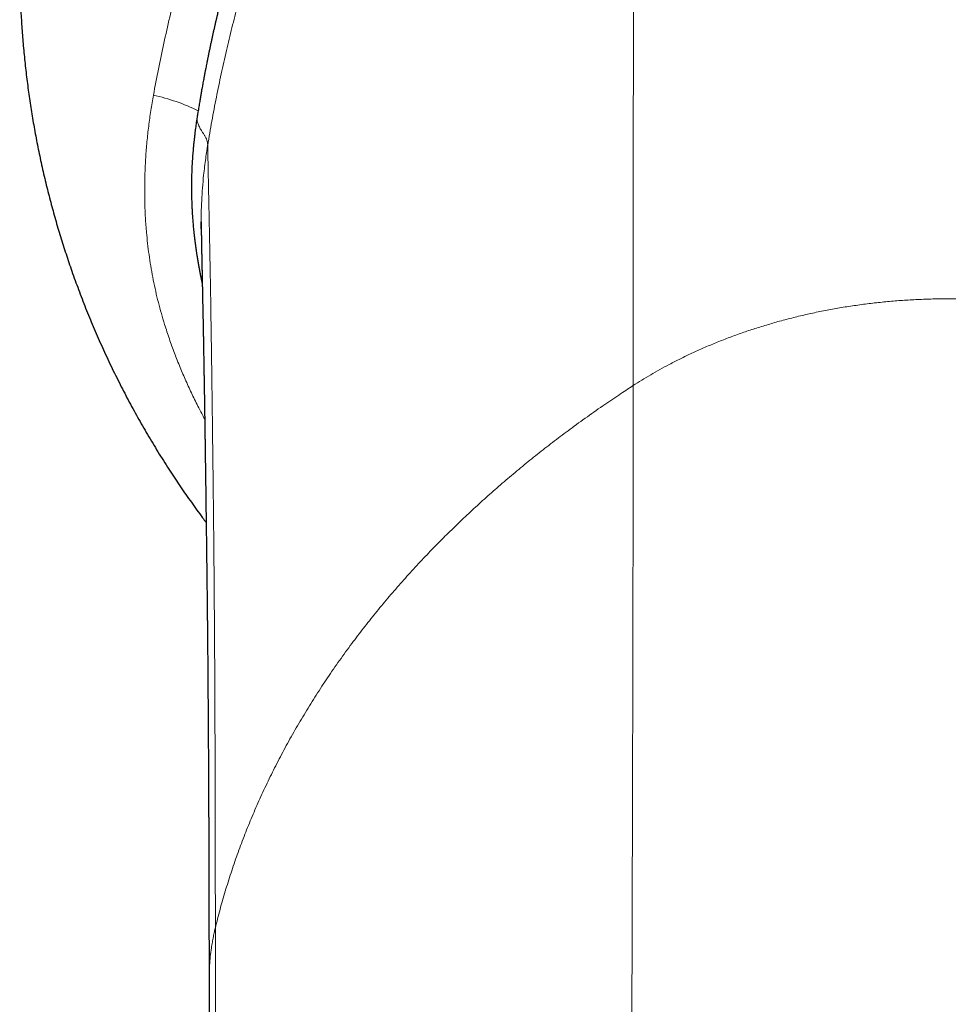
# Model space of a CAD drawing. Header units: millimetres. Extents: x 8 to 825, y 12 to 755.
# Tile 7 of 62: x 346 to 372, y 230 to 257. Entities that reach past the tile are written whole.
import ezdxf

# ---------------------------------------------------------------- set-up
doc = ezdxf.new("R2010")
doc.units = ezdxf.units.MM

msp = doc.modelspace()

# ---------------------------------------------------------------- linework, layer by layer
at = {"color": 7, "linetype": 'Continuous', "lineweight": 30}
for p, q in [((351.073, 254.546), (351.061, 254.47)), ((351.183, 251.621), (351.184, 251.63))]:
    msp.add_line(p, q, dxfattribs=at)
at = {"color": 252, "linetype": 'Continuous', "lineweight": 0}
msp.add_arc((348.542, 249.374), 5.915, 64.3846, 77.1422, dxfattribs=at)
at = {"color": 7, "linetype": 'Continuous', "lineweight": 30}
for points, knots in [([(392.48, 243.293), (392.568, 243.412), (392.761, 243.67), (393.047, 244.074), (393.34, 244.504), (393.623, 244.939), (393.897, 245.379), (394.16, 245.822), (394.416, 246.272), (394.679, 246.757), (394.946, 247.278), (395.216, 247.835), (395.472, 248.398), (395.714, 248.967), (395.943, 249.542), (396.147, 250.094), (396.329, 250.623), (396.491, 251.126), (396.643, 251.633), (396.784, 252.143), (396.915, 252.652), (397.034, 253.161), (397.142, 253.67), (397.239, 254.18), (397.332, 254.725), (397.418, 255.304), (397.494, 255.918), (397.555, 256.533), (397.601, 257.15), (397.633, 257.768), (397.649, 258.356), (397.651, 258.915), (397.643, 259.444), (397.623, 259.973), (397.593, 260.501), (397.552, 261.025), (397.501, 261.546), (397.44, 262.062), (397.368, 262.576), (397.281, 263.122), (397.176, 263.698), (397.05, 264.304), (396.91, 264.906), (396.755, 265.505), (396.587, 266.1), (396.412, 266.663), (396.235, 267.193), (396.057, 267.691), (395.868, 268.185), (395.67, 268.675), (395.462, 269.159), (395.247, 269.635), (395.023, 270.104), (394.789, 270.568), (394.531, 271.056), (394.246, 271.568), (393.932, 272.101), (393.606, 272.626), (393.267, 273.144), (392.915, 273.653), (392.569, 274.129), (392.231, 274.574), (391.902, 274.988), (391.565, 275.395), (391.22, 275.794), (390.871, 276.183), (390.517, 276.56), (390.159, 276.928), (389.794, 277.287), (389.4, 277.66), (388.976, 278.045), (388.52, 278.44), (388.056, 278.823), (387.585, 279.193), (387.107, 279.551), (386.63, 279.892), (386.155, 280.215), (385.682, 280.522), (385.204, 280.818), (384.721, 281.102), (384.234, 281.375), (383.742, 281.636), (383.245, 281.887), (382.736, 282.13), (382.213, 282.365), (381.678, 282.592), (381.139, 282.806), (380.595, 283.008), (380.048, 283.198), (379.506, 283.372), (378.969, 283.531), (378.437, 283.677), (377.904, 283.811), (377.368, 283.933), (376.83, 284.044), (376.29, 284.144), (375.749, 284.231), (375.199, 284.309), (374.639, 284.375), (374.067, 284.429), (373.492, 284.472), (372.912, 284.501), (372.326, 284.517), (371.763, 284.52), (371.225, 284.512), (370.712, 284.493), (370.196, 284.464), (369.676, 284.424), (369.157, 284.374), (368.639, 284.313), (368.121, 284.242), (367.602, 284.159), (367.077, 284.065), (366.547, 283.958), (366.013, 283.839), (365.477, 283.707), (364.941, 283.563), (364.405, 283.406), (363.868, 283.236), (363.332, 283.054), (362.798, 282.859), (362.264, 282.65), (361.732, 282.429), (361.202, 282.194), (360.677, 281.947), (360.158, 281.688), (359.644, 281.418), (359.134, 281.134), (358.623, 280.835), (358.116, 280.522), (357.614, 280.196), (357.123, 279.86), (356.643, 279.515), (356.173, 279.161), (355.715, 278.799), (355.267, 278.429), (354.832, 278.052), (354.408, 277.668), (353.995, 277.278), (353.593, 276.88), (353.205, 276.479), (352.83, 276.075), (352.468, 275.668), (352.118, 275.256), (351.776, 274.837), (351.443, 274.411), (351.119, 273.977), (350.806, 273.54), (350.504, 273.1), (350.213, 272.656), (349.934, 272.21), (349.666, 271.761), (349.408, 271.31), (349.162, 270.858), (348.927, 270.405), (348.702, 269.95), (348.489, 269.496), (348.287, 269.045), (348.097, 268.596), (347.916, 268.146), (347.751, 267.712), (347.601, 267.295), (347.464, 266.894), (347.334, 266.493), (347.212, 266.093), (347.097, 265.694), (346.989, 265.295), (346.887, 264.892), (346.786, 264.462), (346.686, 264.003), (346.589, 263.513), (346.5, 263.011), (346.419, 262.497), (346.353, 262.01), (346.299, 261.552), (346.256, 261.124), (346.22, 260.689), (346.191, 260.247), (346.169, 259.798), (346.155, 259.343), (346.149, 258.882), (346.151, 258.414), (346.162, 257.94), (346.181, 257.462), (346.21, 256.982), (346.248, 256.5), (346.296, 256.012), (346.353, 255.525), (346.42, 255.039), (346.495, 254.555), (346.581, 254.067), (346.677, 253.575), (346.784, 253.08), (346.9, 252.591), (347.024, 252.109), (347.156, 251.633), (347.299, 251.156), (347.453, 250.676), (347.62, 250.185), (347.804, 249.683), (348.003, 249.17), (348.216, 248.657), (348.442, 248.143), (348.682, 247.628), (348.931, 247.124), (349.188, 246.631), (349.452, 246.148), (349.73, 245.667), (350.02, 245.188), (350.314, 244.725), (350.611, 244.28), (350.91, 243.851), (351.146, 243.522), (351.286, 243.338), (351.32, 243.294)], [0, 0, 0, 0, 0.003908, 0.008456, 0.013019, 0.017595, 0.022104, 0.026626, 0.031162, 0.035711, 0.041132, 0.046553, 0.051974, 0.057395, 0.062816, 0.068237, 0.072873, 0.07751, 0.082146, 0.086782, 0.091419, 0.095972, 0.100526, 0.10508, 0.109633, 0.115054, 0.120475, 0.125896, 0.131317, 0.136738, 0.142159, 0.146795, 0.151431, 0.156068, 0.160704, 0.16534, 0.169894, 0.174448, 0.179001, 0.183555, 0.188976, 0.194397, 0.199818, 0.205238, 0.210659, 0.21608, 0.220717, 0.225353, 0.229989, 0.234626, 0.239262, 0.243816, 0.248369, 0.252923, 0.257477, 0.262898, 0.268318, 0.273739, 0.27916, 0.284581, 0.290002, 0.294638, 0.299275, 0.303908, 0.308528, 0.313134, 0.317645, 0.322143, 0.326627, 0.331099, 0.336405, 0.341693, 0.346962, 0.352213, 0.357445, 0.362658, 0.367618, 0.37256, 0.377486, 0.382394, 0.387286, 0.392168, 0.397044, 0.401916, 0.407014, 0.412106, 0.417192, 0.422273, 0.427347, 0.432417, 0.43725, 0.442078, 0.446901, 0.451718, 0.456531, 0.461338, 0.46614, 0.470937, 0.475956, 0.480973, 0.486022, 0.491115, 0.496253, 0.501435, 0.505903, 0.510403, 0.514935, 0.5195, 0.524098, 0.528645, 0.533223, 0.537833, 0.542474, 0.547241, 0.552042, 0.556875, 0.561741, 0.566639, 0.57157, 0.576534, 0.581519, 0.586537, 0.591587, 0.59667, 0.601785, 0.606841, 0.611927, 0.617045, 0.622195, 0.627469, 0.632716, 0.637931, 0.643115, 0.648267, 0.653387, 0.658476, 0.663521, 0.668536, 0.673518, 0.67847, 0.683389, 0.68819, 0.692961, 0.697701, 0.70241, 0.707185, 0.711927, 0.716638, 0.721318, 0.725965, 0.730581, 0.735165, 0.739708, 0.744219, 0.748698, 0.753146, 0.757563, 0.761869, 0.766146, 0.770391, 0.774607, 0.778345, 0.782059, 0.785748, 0.789413, 0.793054, 0.796671, 0.800293, 0.803982, 0.808272, 0.812652, 0.817121, 0.821679, 0.826327, 0.830042, 0.833811, 0.837636, 0.841516, 0.845452, 0.849442, 0.853488, 0.857588, 0.861744, 0.865955, 0.870145, 0.874388, 0.878684, 0.883033, 0.887277, 0.89157, 0.895913, 0.900305, 0.904747, 0.909238, 0.913518, 0.917842, 0.92221, 0.926622, 0.931078, 0.935852, 0.940675, 0.945548, 0.95047, 0.955442, 0.960464, 0.965243, 0.970067, 0.974935, 0.979846, 0.984802, 0.989345, 0.993925, 0.998541, 1, 1, 1, 1]), ([(363.365, 276.718), (363.358, 276.712), (363.342, 276.698), (363.317, 276.677), (363.29, 276.653), (363.26, 276.626), (363.225, 276.596), (363.185, 276.56), (363.143, 276.523), (363.107, 276.491), (363.082, 276.469), (363.062, 276.452), (363.045, 276.436), (363.025, 276.419), (363.003, 276.398), (362.978, 276.376), (362.951, 276.352), (362.921, 276.325), (362.889, 276.297), (362.845, 276.257), (362.789, 276.206), (362.727, 276.15), (362.672, 276.099), (362.621, 276.053), (362.572, 276.008), (362.522, 275.961), (362.47, 275.914), (362.416, 275.864), (362.361, 275.812), (362.306, 275.761), (362.251, 275.708), (362.201, 275.66), (362.156, 275.619), (362.12, 275.585), (362.084, 275.55), (362.048, 275.516), (362.01, 275.479), (361.972, 275.443), (361.935, 275.407), (361.902, 275.376), (361.873, 275.348), (361.845, 275.32), (361.813, 275.289), (361.774, 275.252), (361.733, 275.212), (361.69, 275.17), (361.65, 275.13), (361.611, 275.092), (361.582, 275.063), (361.558, 275.039), (361.536, 275.018), (361.513, 274.994), (361.489, 274.97), (361.464, 274.946), (361.435, 274.916), (361.401, 274.882), (361.367, 274.848), (361.333, 274.814), (361.3, 274.781), (361.27, 274.75), (361.242, 274.722), (361.214, 274.693), (361.185, 274.664), (361.159, 274.637), (361.132, 274.61), (361.104, 274.581), (361.067, 274.543), (361.027, 274.501), (360.982, 274.455), (360.939, 274.411), (360.898, 274.369), (360.86, 274.329), (360.829, 274.297), (360.805, 274.271), (360.787, 274.253), (360.77, 274.234), (360.752, 274.215), (360.736, 274.199), (360.722, 274.184), (360.707, 274.168), (360.687, 274.146), (360.662, 274.12), (360.636, 274.093), (360.614, 274.069), (360.596, 274.05), (360.58, 274.032), (360.562, 274.013), (360.539, 273.989), (360.51, 273.958), (360.478, 273.923), (360.438, 273.88), (360.396, 273.834), (360.354, 273.788), (360.316, 273.747), (360.278, 273.705), (360.239, 273.663), (360.199, 273.619), (360.16, 273.576), (360.121, 273.533), (360.087, 273.496), (360.058, 273.462), (360.027, 273.428), (359.993, 273.39), (359.956, 273.349), (359.92, 273.307), (359.884, 273.267), (359.85, 273.228), (359.815, 273.189), (359.782, 273.152), (359.752, 273.117), (359.723, 273.084), (359.694, 273.051), (359.666, 273.018), (359.643, 272.991), (359.625, 272.97), (359.608, 272.952), (359.588, 272.928), (359.563, 272.899), (359.533, 272.864), (359.504, 272.83), (359.473, 272.793), (359.442, 272.757), (359.411, 272.72), (359.38, 272.684), (359.347, 272.645), (359.313, 272.604), (359.282, 272.567), (359.252, 272.533), (359.223, 272.498), (359.193, 272.461), (359.161, 272.425), (359.132, 272.388), (359.109, 272.36), (359.091, 272.338), (359.077, 272.322), (359.063, 272.304), (359.047, 272.285), (359.03, 272.264), (359.012, 272.242), (358.995, 272.221), (358.977, 272.2), (358.958, 272.176), (358.933, 272.145), (358.903, 272.108), (358.87, 272.068), (358.836, 272.027), (358.806, 271.989), (358.778, 271.954), (358.74, 271.907), (358.69, 271.845), (358.627, 271.765), (358.562, 271.682), (358.497, 271.6), (358.434, 271.519), (358.384, 271.454), (358.346, 271.405), (358.318, 271.368), (358.286, 271.327), (358.25, 271.28), (358.213, 271.232), (358.176, 271.184), (358.142, 271.139), (358.109, 271.094), (358.075, 271.049), (358.039, 271.001), (358.003, 270.952), (357.968, 270.905), (357.932, 270.858), (357.895, 270.807), (357.857, 270.756), (357.823, 270.709), (357.792, 270.668), (357.765, 270.631), (357.738, 270.594), (357.707, 270.551), (357.668, 270.498), (357.626, 270.439), (357.584, 270.38), (357.547, 270.329), (357.516, 270.285), (357.487, 270.244), (357.459, 270.204), (357.431, 270.164), (357.404, 270.126), (357.377, 270.087), (357.347, 270.044), (357.316, 269.999), (357.282, 269.951), (357.25, 269.903), (357.217, 269.856), (357.187, 269.813), (357.157, 269.77), (357.128, 269.727), (357.097, 269.683), (357.07, 269.644), (357.046, 269.607), (357.022, 269.572), (356.996, 269.533), (356.97, 269.494), (356.948, 269.462), (356.933, 269.44), (356.922, 269.422), (356.908, 269.403), (356.876, 269.355), (356.831, 269.287), (356.776, 269.203), (356.728, 269.13), (356.681, 269.06), (356.635, 268.988), (356.587, 268.914), (356.513, 268.8), (356.411, 268.641), (356.286, 268.443), (356.16, 268.239), (356.04, 268.044), (355.921, 267.846), (355.823, 267.681), (355.738, 267.539), (355.684, 267.445), (355.63, 267.353), (355.583, 267.271), (355.529, 267.178), (355.487, 267.104), (355.451, 267.042), (355.421, 266.988), (355.388, 266.93), (355.362, 266.884), (355.344, 266.852), (355.333, 266.833), (355.321, 266.811), (355.307, 266.785), (355.29, 266.755), (355.271, 266.72), (355.256, 266.693), (355.246, 266.676), (355.242, 266.669), (355.238, 266.661), (355.233, 266.652), (355.227, 266.642), (355.221, 266.631), (355.214, 266.619), (355.204, 266.6), (355.189, 266.573), (355.17, 266.538), (355.152, 266.504), (355.136, 266.475), (355.123, 266.451), (355.112, 266.431), (355.102, 266.413), (355.094, 266.398), (355.087, 266.386), (355.062, 266.338), (355.016, 266.254), (354.956, 266.142), (354.904, 266.044), (354.859, 265.958), (354.814, 265.873), (354.767, 265.782), (354.727, 265.705), (354.696, 265.643), (354.672, 265.598), (354.648, 265.552), (354.623, 265.502), (354.598, 265.452), (354.571, 265.399), (354.545, 265.347), (354.521, 265.298), (354.501, 265.26), (354.485, 265.228), (354.472, 265.201), (354.459, 265.174), (354.448, 265.152), (354.438, 265.134), (354.43, 265.116), (354.42, 265.097), (354.411, 265.079), (354.402, 265.059), (354.39, 265.037), (354.375, 265.006), (354.357, 264.969), (354.336, 264.925), (354.316, 264.884), (354.299, 264.849), (354.284, 264.817), (354.267, 264.782), (354.248, 264.743), (354.227, 264.698), (354.204, 264.652), (354.183, 264.607), (354.166, 264.571), (354.152, 264.541), (354.141, 264.519), (354.13, 264.497), (354.098, 264.429), (354.042, 264.309), (353.963, 264.138), (353.88, 263.956), (353.816, 263.812), (353.77, 263.711), (353.746, 263.656), (353.722, 263.601), (353.698, 263.545), (353.653, 263.443), (353.582, 263.279), (353.494, 263.074), (353.407, 262.865), (353.326, 262.668), (353.242, 262.461), (353.159, 262.253), (353.087, 262.067), (353.023, 261.9), (352.969, 261.76), (352.917, 261.618), (352.865, 261.479), (352.816, 261.343), (352.763, 261.197), (352.713, 261.056), (352.674, 260.945), (352.652, 260.881), (352.641, 260.849), (352.629, 260.816), (352.617, 260.779), (352.604, 260.74), (352.59, 260.7), (352.578, 260.664), (352.567, 260.631), (352.552, 260.589), (352.536, 260.539), (352.518, 260.488), (352.503, 260.442), (352.489, 260.4), (352.475, 260.359), (352.461, 260.315), (352.447, 260.273), (352.432, 260.227), (352.418, 260.183), (352.403, 260.135), (352.382, 260.072), (352.357, 259.994), (352.328, 259.902), (352.3, 259.812), (352.271, 259.72), (352.24, 259.619), (352.211, 259.523), (352.176, 259.406), (352.135, 259.27), (352.089, 259.112), (352.041, 258.946), (351.995, 258.784), (351.951, 258.623), (351.904, 258.451), (351.868, 258.316), (351.839, 258.207), (351.827, 258.16), (351.815, 258.114), (351.803, 258.066), (351.789, 258.015), (351.776, 257.963), (351.762, 257.909), (351.748, 257.853), (351.733, 257.795), (351.719, 257.735), (351.702, 257.67), (351.684, 257.596), (351.665, 257.518), (351.647, 257.443), (351.632, 257.377), (351.619, 257.326), (351.609, 257.281), (351.599, 257.239), (351.589, 257.194), (351.578, 257.149), (351.564, 257.09), (351.548, 257.017), (351.528, 256.93), (351.509, 256.843), (351.489, 256.754), (351.47, 256.665), (351.453, 256.588), (351.44, 256.526), (351.429, 256.475), (351.418, 256.423), (351.407, 256.372), (351.397, 256.324), (351.388, 256.277), (351.378, 256.229), (351.369, 256.184), (351.362, 256.153), (351.359, 256.135), (351.356, 256.122), (351.353, 256.11), (351.351, 256.095), (351.348, 256.081), (351.345, 256.067), (351.342, 256.053), (351.339, 256.039), (351.333, 256.005), (351.323, 255.956), (351.31, 255.891), (351.301, 255.842), (351.293, 255.805), (351.288, 255.778), (351.283, 255.752), (351.279, 255.73), (351.275, 255.711), (351.272, 255.692), (351.266, 255.661), (351.257, 255.614), (351.245, 255.549), (351.231, 255.474), (351.216, 255.392), (351.202, 255.313), (351.19, 255.245), (351.179, 255.187), (351.169, 255.131), (351.16, 255.076), (351.15, 255.02), (351.14, 254.958), (351.128, 254.889), (351.116, 254.812), (351.104, 254.739), (351.094, 254.674), (351.085, 254.621), (351.078, 254.58), (351.074, 254.556), (351.073, 254.546)], [0, 0, 0, 0, 0.001129, 0.002399, 0.003813, 0.005371, 0.007072, 0.009215, 0.011642, 0.013519, 0.014847, 0.015628, 0.016495, 0.017547, 0.018722, 0.020019, 0.02144, 0.022983, 0.02465, 0.026441, 0.029955, 0.033369, 0.036218, 0.038645, 0.041423, 0.043925, 0.04664, 0.04953, 0.052579, 0.05539, 0.058298, 0.06143, 0.063435, 0.065353, 0.06727, 0.06918, 0.071185, 0.073367, 0.07534, 0.077103, 0.078614, 0.080018, 0.081754, 0.083836, 0.086275, 0.088393, 0.090752, 0.092895, 0.094657, 0.095577, 0.096776, 0.098224, 0.099502, 0.100609, 0.102297, 0.10437, 0.106099, 0.107998, 0.109914, 0.111457, 0.113001, 0.114537, 0.116093, 0.117798, 0.118885, 0.120518, 0.122538, 0.124944, 0.127322, 0.129935, 0.13214, 0.134103, 0.136364, 0.137297, 0.138256, 0.13924, 0.14025, 0.141279, 0.141869, 0.142682, 0.143719, 0.145402, 0.146832, 0.148077, 0.149137, 0.149889, 0.150828, 0.152182, 0.153806, 0.155699, 0.157722, 0.160555, 0.162948, 0.164903, 0.167062, 0.169478, 0.171555, 0.173929, 0.176246, 0.178205, 0.179803, 0.181459, 0.183501, 0.185648, 0.1879, 0.189898, 0.191847, 0.193871, 0.195972, 0.197591, 0.199253, 0.200958, 0.202708, 0.204294, 0.20503, 0.205937, 0.207136, 0.208632, 0.210423, 0.21238, 0.213887, 0.215991, 0.217846, 0.219452, 0.221552, 0.223708, 0.22558, 0.227169, 0.228952, 0.230756, 0.232788, 0.234488, 0.236222, 0.23696, 0.237772, 0.238657, 0.239616, 0.240649, 0.241756, 0.242936, 0.243737, 0.244952, 0.246472, 0.248303, 0.250442, 0.252538, 0.254392, 0.256086, 0.25762, 0.26138, 0.265331, 0.269397, 0.273503, 0.277449, 0.281228, 0.282943, 0.284626, 0.286624, 0.288933, 0.291398, 0.293612, 0.295943, 0.297963, 0.300053, 0.30239, 0.304972, 0.307002, 0.309166, 0.311814, 0.314233, 0.316544, 0.318512, 0.320136, 0.321803, 0.323786, 0.32631, 0.329357, 0.332171, 0.334595, 0.336625, 0.338439, 0.340332, 0.342231, 0.344137, 0.34568, 0.347742, 0.350099, 0.352065, 0.354453, 0.356758, 0.358713, 0.360476, 0.362835, 0.36471, 0.366596, 0.368349, 0.369762, 0.371537, 0.373677, 0.375206, 0.376037, 0.376717, 0.377623, 0.378759, 0.383367, 0.387036, 0.390294, 0.393458, 0.396761, 0.400142, 0.4036, 0.41242, 0.421951, 0.430573, 0.440024, 0.448372, 0.457229, 0.462048, 0.467486, 0.469696, 0.474305, 0.478431, 0.482062, 0.484189, 0.486609, 0.489211, 0.491907, 0.492722, 0.493458, 0.494397, 0.495536, 0.496875, 0.498416, 0.500165, 0.500421, 0.500723, 0.501071, 0.501465, 0.501904, 0.50239, 0.502922, 0.503501, 0.504864, 0.506431, 0.508116, 0.509277, 0.510311, 0.511217, 0.511995, 0.512647, 0.513171, 0.513593, 0.518853, 0.52428, 0.528126, 0.531702, 0.535467, 0.53926, 0.543474, 0.54549, 0.547274, 0.549383, 0.551513, 0.553642, 0.555918, 0.558324, 0.560412, 0.562179, 0.563217, 0.564546, 0.565693, 0.566657, 0.567373, 0.568106, 0.568911, 0.569809, 0.570451, 0.57145, 0.572741, 0.574349, 0.576274, 0.57833, 0.57957, 0.580883, 0.58237, 0.584034, 0.585871, 0.588122, 0.590008, 0.591572, 0.592812, 0.593732, 0.594444, 0.595658, 0.602455, 0.609701, 0.61741, 0.625638, 0.627932, 0.630237, 0.632558, 0.634894, 0.637244, 0.645498, 0.655582, 0.663025, 0.671679, 0.680319, 0.688942, 0.697599, 0.703359, 0.709707, 0.715053, 0.720951, 0.726846, 0.731862, 0.73894, 0.74427, 0.745496, 0.746795, 0.748171, 0.749619, 0.751269, 0.752998, 0.754478, 0.755704, 0.757127, 0.759608, 0.761763, 0.76345, 0.765178, 0.766983, 0.768406, 0.770596, 0.77219, 0.773995, 0.775981, 0.77797, 0.781749, 0.785482, 0.78924, 0.792682, 0.796682, 0.801622, 0.804276, 0.810987, 0.81814, 0.823404, 0.831125, 0.837834, 0.842824, 0.851966, 0.854134, 0.855955, 0.857585, 0.859659, 0.861733, 0.863812, 0.8659, 0.868214, 0.870551, 0.872916, 0.875409, 0.878396, 0.881799, 0.884813, 0.88743, 0.889649, 0.891024, 0.892817, 0.894616, 0.896423, 0.898237, 0.901703, 0.905214, 0.908685, 0.912136, 0.915802, 0.919325, 0.921402, 0.923261, 0.925345, 0.927707, 0.929334, 0.93107, 0.933333, 0.935113, 0.936395, 0.936981, 0.937335, 0.937912, 0.938484, 0.939053, 0.939616, 0.940175, 0.940729, 0.941277, 0.944194, 0.946644, 0.948939, 0.950054, 0.951134, 0.952181, 0.953099, 0.953739, 0.954489, 0.955347, 0.957472, 0.960039, 0.963048, 0.966527, 0.969817, 0.97239, 0.974588, 0.97679, 0.978999, 0.981218, 0.98343, 0.986335, 0.989467, 0.992501, 0.995069, 0.997165, 0.998802, 1, 1, 1, 1]), ([(351.061, 254.47), (351.056, 254.441), (351.047, 254.385), (351.035, 254.302), (351.024, 254.22), (351.012, 254.133), (351.001, 254.036), (350.99, 253.939), (350.98, 253.85), (350.971, 253.767), (350.963, 253.685), (350.955, 253.595), (350.949, 253.508), (350.942, 253.417), (350.936, 253.322), (350.928, 253.202), (350.921, 253.064), (350.916, 252.906), (350.913, 252.744), (350.912, 252.574), (350.913, 252.404), (350.916, 252.266), (350.92, 252.161), (350.923, 252.083), (350.927, 251.991), (350.932, 251.895), (350.939, 251.802), (350.945, 251.723), (350.951, 251.649), (350.956, 251.577), (350.961, 251.508), (350.968, 251.437), (350.977, 251.353), (350.984, 251.288), (350.989, 251.25), (350.989, 251.248)], [0, 0, 0, 0, 0.0276595, 0.0526151, 0.0783941, 0.1052914, 0.1345211, 0.1695303, 0.1969771, 0.2174005, 0.2476281, 0.2735717, 0.301445, 0.3287365, 0.358802, 0.3896736, 0.440435, 0.4871966, 0.5367369, 0.5904368, 0.6451318, 0.6947227, 0.7180897, 0.7422523, 0.7671657, 0.8032276, 0.8306909, 0.853711, 0.8760572, 0.8996197, 0.9201302, 0.9396428, 0.9656357, 0.9980467, 1, 1, 1, 1]), ([(351.182, 251.63), (351.182, 251.625), (351.182, 251.617), (351.182, 251.603), (351.182, 251.589), (351.182, 251.575), (351.182, 251.561), (351.182, 251.547), (351.182, 251.533), (351.183, 251.519), (351.183, 251.506), (351.183, 251.492), (351.183, 251.48), (351.183, 251.471), (351.183, 251.462), (351.183, 251.453), (351.183, 251.444), (351.183, 251.436), (351.184, 251.425), (351.184, 251.41), (351.184, 251.393), (351.184, 251.376), (351.185, 251.36), (351.185, 251.346), (351.185, 251.334), (351.185, 251.323), (351.185, 251.313), (351.186, 251.303), (351.186, 251.292), (351.186, 251.278), (351.186, 251.26), (351.187, 251.239), (351.187, 251.216), (351.188, 251.191), (351.188, 251.165), (351.189, 251.136), (351.189, 251.105), (351.19, 251.071), (351.19, 251.034), (351.191, 250.996), (351.192, 250.956), (351.193, 250.915), (351.194, 250.871), (351.194, 250.824), (351.195, 250.776), (351.196, 250.722), (351.198, 250.663), (351.199, 250.598), (351.2, 250.533), (351.201, 250.467), (351.203, 250.402), (351.204, 250.338), (351.205, 250.275), (351.206, 250.214), (351.208, 250.154), (351.209, 250.095), (351.21, 250.037), (351.211, 249.98), (351.212, 249.925), (351.213, 249.87), (351.214, 249.814), (351.216, 249.751), (351.217, 249.678), (351.219, 249.595), (351.22, 249.508), (351.222, 249.418), (351.224, 249.324), (351.226, 249.224), (351.228, 249.121), (351.231, 248.98), (351.235, 248.798), (351.238, 248.626), (351.24, 248.505), (351.242, 248.438), (351.243, 248.37), (351.244, 248.301), (351.245, 248.233), (351.247, 248.165), (351.248, 248.097), (351.249, 248.029), (351.25, 247.962), (351.251, 247.898), (351.253, 247.837), (351.254, 247.78), (351.254, 247.728), (351.255, 247.68), (351.256, 247.635), (351.257, 247.591), (351.258, 247.545), (351.258, 247.495), (351.259, 247.443), (351.26, 247.388), (351.261, 247.33), (351.262, 247.268), (351.263, 247.203), (351.264, 247.133), (351.266, 247.059), (351.267, 246.981), (351.268, 246.899), (351.27, 246.816), (351.271, 246.732), (351.272, 246.648), (351.274, 246.528), (351.277, 246.37), (351.279, 246.189), (351.282, 246.026), (351.284, 245.88), (351.286, 245.736), (351.288, 245.591), (351.29, 245.445), (351.293, 245.295), (351.295, 245.135), (351.297, 244.963), (351.3, 244.779), (351.303, 244.587), (351.305, 244.389), (351.308, 244.203), (351.31, 244.032), (351.312, 243.876), (351.314, 243.717), (351.316, 243.553), (351.319, 243.387), (351.321, 243.221), (351.323, 243.037), (351.326, 242.836), (351.328, 242.617), (351.331, 242.403), (351.334, 242.204), (351.336, 242.019), (351.338, 241.848), (351.34, 241.681), (351.342, 241.519), (351.344, 241.362), (351.345, 241.226), (351.347, 241.111), (351.348, 241.016), (351.349, 240.924), (351.35, 240.833), (351.351, 240.741), (351.352, 240.644), (351.353, 240.544), (351.354, 240.443), (351.355, 240.341), (351.356, 240.234), (351.357, 240.123), (351.358, 240.011), (351.359, 239.897), (351.36, 239.782), (351.362, 239.583), (351.364, 239.298), (351.367, 238.968), (351.369, 238.679), (351.371, 238.435), (351.373, 238.187), (351.375, 237.934), (351.376, 237.693), (351.378, 237.466), (351.379, 237.257), (351.38, 237.05), (351.382, 236.846), (351.383, 236.663), (351.383, 236.502), (351.384, 236.364), (351.385, 236.232), (351.385, 236.105), (351.386, 235.984), (351.387, 235.869), (351.387, 235.767), (351.387, 235.677), (351.388, 235.595), (351.388, 235.509), (351.389, 235.419), (351.389, 235.324), (351.389, 235.222), (351.39, 235.112), (351.39, 234.99), (351.391, 234.859), (351.391, 234.724), (351.392, 234.587), (351.392, 234.45), (351.393, 234.313), (351.393, 234.177), (351.394, 234.006), (351.394, 233.802), (351.395, 233.612), (351.395, 233.47), (351.395, 233.376), (351.396, 233.278), (351.396, 233.17), (351.396, 233.05), (351.396, 232.918), (351.397, 232.777), (351.397, 232.628), (351.397, 232.471), (351.398, 232.305), (351.398, 232.131), (351.398, 231.945), (351.399, 231.747), (351.399, 231.536), (351.399, 231.316), (351.399, 231.086), (351.4, 230.846), (351.4, 230.682), (351.4, 230.599)], [0, 0, 0, 0, 0.003279, 0.006295, 0.009048, 0.011538, 0.013764, 0.015694, 0.017371, 0.018795, 0.019968, 0.020726, 0.02146, 0.022322, 0.023315, 0.02444, 0.026115, 0.02802, 0.030014, 0.034718, 0.039207, 0.043481, 0.047539, 0.051381, 0.054417, 0.057304, 0.060087, 0.062937, 0.065871, 0.068888, 0.073798, 0.078913, 0.084236, 0.089619, 0.095199, 0.100976, 0.10695, 0.113122, 0.119492, 0.126061, 0.132256, 0.138619, 0.145149, 0.151846, 0.158525, 0.165057, 0.173157, 0.181018, 0.188639, 0.19602, 0.203159, 0.210057, 0.216338, 0.222404, 0.228254, 0.233887, 0.239303, 0.244503, 0.249485, 0.254252, 0.259014, 0.263902, 0.27049, 0.277293, 0.28431, 0.291336, 0.298565, 0.305997, 0.313622, 0.321297, 0.336384, 0.351493, 0.355814, 0.360137, 0.364462, 0.368789, 0.373113, 0.377317, 0.38135, 0.385587, 0.389615, 0.393435, 0.397045, 0.400447, 0.403357, 0.406095, 0.408659, 0.411078, 0.413646, 0.416444, 0.419472, 0.42245, 0.425622, 0.428986, 0.432545, 0.436297, 0.440243, 0.444383, 0.448708, 0.453053, 0.457357, 0.461622, 0.465847, 0.475648, 0.485227, 0.492261, 0.49917, 0.505953, 0.51261, 0.519212, 0.525963, 0.532878, 0.540672, 0.548662, 0.556848, 0.565231, 0.573809, 0.580056, 0.586402, 0.592848, 0.599393, 0.606007, 0.612518, 0.618895, 0.627446, 0.635744, 0.643791, 0.651585, 0.658, 0.664234, 0.670287, 0.676143, 0.681752, 0.687111, 0.690579, 0.693934, 0.697176, 0.700306, 0.703448, 0.706811, 0.7104, 0.713724, 0.71722, 0.720888, 0.724674, 0.728477, 0.732292, 0.73612, 0.739962, 0.752118, 0.764277, 0.772082, 0.77983, 0.787556, 0.795429, 0.803471, 0.809901, 0.816271, 0.822518, 0.828642, 0.834642, 0.838853, 0.842943, 0.846844, 0.850559, 0.854086, 0.857426, 0.86058, 0.862926, 0.865228, 0.867668, 0.870255, 0.872989, 0.875869, 0.878897, 0.882441, 0.886166, 0.890019, 0.893858, 0.897676, 0.901473, 0.90525, 0.909006, 0.915567, 0.922065, 0.9246, 0.927126, 0.929743, 0.93252, 0.935871, 0.939428, 0.943192, 0.947164, 0.951342, 0.955726, 0.960317, 0.965115, 0.970363, 0.975837, 0.981538, 0.987465, 0.993619, 1, 1, 1, 1]), ([(351.183, 251.437), (351.183, 251.442), (351.183, 251.458), (351.183, 251.483), (351.182, 251.511), (351.182, 251.536), (351.182, 251.558), (351.182, 251.577), (351.182, 251.594), (351.182, 251.609), (351.182, 251.617), (351.182, 251.621)], [0, 0, 0, 0, 0.0449023, 0.1523649, 0.2646556, 0.381799, 0.4967126, 0.6159757, 0.7396027, 0.8676068, 1, 1, 1, 1]), ([(350.988, 251.248), (350.989, 251.247), (350.989, 251.242), (350.99, 251.231), (350.992, 251.218), (350.994, 251.204), (350.995, 251.189), (350.997, 251.174), (350.999, 251.159), (351.001, 251.144), (351.003, 251.128), (351.004, 251.118), (351.006, 251.106), (351.007, 251.095), (351.008, 251.085), (351.01, 251.071), (351.012, 251.054), (351.015, 251.036), (351.016, 251.022), (351.018, 251.01), (351.019, 251), (351.021, 250.99), (351.022, 250.979), (351.024, 250.967), (351.026, 250.955), (351.027, 250.942), (351.029, 250.928), (351.031, 250.914), (351.033, 250.901), (351.035, 250.888), (351.037, 250.876), (351.038, 250.866), (351.039, 250.856), (351.041, 250.847), (351.042, 250.839), (351.045, 250.817), (351.05, 250.786), (351.056, 250.743), (351.061, 250.713), (351.064, 250.694), (351.065, 250.685), (351.067, 250.677), (351.068, 250.668), (351.069, 250.659), (351.071, 250.65), (351.072, 250.64), (351.074, 250.628), (351.076, 250.616), (351.079, 250.602), (351.081, 250.588), (351.083, 250.574), (351.085, 250.56), (351.088, 250.548), (351.09, 250.535), (351.092, 250.524), (351.094, 250.513), (351.095, 250.502), (351.097, 250.492), (351.099, 250.482), (351.1, 250.473), (351.102, 250.463), (351.104, 250.453), (351.106, 250.439), (351.109, 250.424), (351.112, 250.406), (351.116, 250.387), (351.119, 250.368), (351.122, 250.353), (351.124, 250.34), (351.126, 250.329), (351.128, 250.318), (351.13, 250.308), (351.132, 250.297), (351.134, 250.285), (351.137, 250.271), (351.14, 250.255), (351.143, 250.238), (351.147, 250.221), (351.15, 250.204), (351.153, 250.186), (351.157, 250.17), (351.16, 250.151), (351.164, 250.132), (351.168, 250.112), (351.172, 250.093), (351.176, 250.073), (351.18, 250.053), (351.184, 250.035), (351.188, 250.018), (351.191, 250.003), (351.194, 249.991), (351.196, 249.98), (351.198, 249.97), (351.2, 249.96), (351.204, 249.943), (351.208, 249.924), (351.211, 249.908), (351.213, 249.903)], [0, 0, 0, 0, 0.004035, 0.016765, 0.028681, 0.03917, 0.048937, 0.057981, 0.066305, 0.073909, 0.080045, 0.086989, 0.093837, 0.100535, 0.107083, 0.113481, 0.127971, 0.14163, 0.151424, 0.160741, 0.169694, 0.179031, 0.188888, 0.199266, 0.209527, 0.22025, 0.231436, 0.243086, 0.25508, 0.26536, 0.274819, 0.283457, 0.291274, 0.298489, 0.305656, 0.312803, 0.351746, 0.386354, 0.421405, 0.428598, 0.43581, 0.443041, 0.45029, 0.457788, 0.465893, 0.47461, 0.484904, 0.495939, 0.507715, 0.520231, 0.533489, 0.545103, 0.556692, 0.567822, 0.578491, 0.5887, 0.598449, 0.609348, 0.619607, 0.629226, 0.638205, 0.651194, 0.664514, 0.678196, 0.692242, 0.706653, 0.721382, 0.730815, 0.739538, 0.74755, 0.754853, 0.762087, 0.769811, 0.778026, 0.789166, 0.801098, 0.813823, 0.827339, 0.841575, 0.85125, 0.861206, 0.871443, 0.881952, 0.892223, 0.901976, 0.912999, 0.923278, 0.932812, 0.941603, 0.949649, 0.955449, 0.96079, 0.965824, 0.97089, 0.976, 0.992544, 1, 1, 1, 1]), ([(351.4, 230.609), (351.4, 230.514), (351.399, 230.327), (351.399, 230.049), (351.399, 229.78), (351.399, 229.519), (351.399, 229.267), (351.399, 229.027), (351.4, 228.8), (351.4, 228.585), (351.4, 228.379), (351.4, 228.18), (351.401, 227.989), (351.401, 227.806), (351.401, 227.632), (351.402, 227.465), (351.402, 227.307), (351.402, 227.158), (351.403, 227.018), (351.403, 226.887), (351.403, 226.765), (351.404, 226.648), (351.404, 226.537), (351.404, 226.433), (351.405, 226.338), (351.405, 226.253), (351.405, 226.179), (351.405, 226.084), (351.406, 225.969), (351.406, 225.82), (351.407, 225.668), (351.407, 225.512), (351.408, 225.358), (351.409, 225.207), (351.409, 225.06), (351.41, 224.92), (351.41, 224.807), (351.411, 224.719), (351.411, 224.654), (351.411, 224.591), (351.412, 224.53), (351.412, 224.465), (351.412, 224.395), (351.413, 224.317), (351.413, 224.23), (351.414, 224.135), (351.414, 224.032), (351.415, 223.92), (351.415, 223.791), (351.416, 223.645), (351.417, 223.48), (351.418, 223.302), (351.419, 223.118), (351.42, 222.927), (351.421, 222.729), (351.423, 222.521), (351.424, 222.302), (351.425, 222.072), (351.427, 221.832), (351.429, 221.587), (351.43, 221.34), (351.432, 221.09), (351.433, 220.831), (351.435, 220.562), (351.437, 220.284), (351.439, 219.996), (351.441, 219.698), (351.443, 219.39), (351.445, 219.073), (351.447, 218.746), (351.449, 218.409), (351.452, 218.04), (351.454, 217.638), (351.457, 217.202), (351.461, 216.751), (351.464, 216.298), (351.467, 215.844), (351.47, 215.388), (351.473, 214.92), (351.477, 214.44), (351.48, 213.946), (351.484, 213.44), (351.487, 212.937), (351.491, 212.435), (351.494, 211.937), (351.497, 211.428), (351.5, 210.907), (351.502, 210.375), (351.505, 209.832), (351.507, 209.278), (351.51, 208.712), (351.512, 208.134), (351.513, 207.545), (351.515, 206.944), (351.516, 206.344), (351.517, 205.744), (351.518, 205.146), (351.519, 204.538), (351.519, 203.919), (351.519, 203.502), (351.519, 203.292)], [0, 0, 0, 0, 0.012323, 0.024231, 0.035728, 0.046815, 0.057493, 0.067764, 0.077077, 0.08603, 0.094624, 0.10286, 0.110738, 0.118259, 0.125422, 0.13223, 0.138681, 0.144776, 0.150416, 0.155712, 0.160666, 0.165276, 0.16987, 0.174063, 0.177856, 0.181249, 0.184242, 0.18684, 0.192555, 0.198117, 0.204541, 0.210748, 0.21671, 0.2228, 0.228597, 0.234101, 0.239312, 0.241924, 0.244456, 0.246907, 0.249277, 0.251694, 0.254425, 0.257481, 0.260862, 0.264567, 0.268597, 0.272953, 0.277634, 0.28357, 0.289961, 0.296806, 0.304107, 0.311273, 0.318832, 0.326785, 0.335132, 0.343872, 0.353001, 0.362521, 0.37159, 0.380986, 0.390711, 0.400763, 0.411143, 0.421851, 0.432885, 0.444247, 0.455935, 0.467949, 0.480289, 0.492954, 0.508297, 0.52409, 0.540332, 0.55702, 0.572864, 0.589088, 0.60569, 0.622669, 0.640022, 0.657748, 0.675845, 0.692767, 0.710008, 0.727567, 0.745444, 0.763637, 0.782147, 0.800971, 0.82011, 0.839561, 0.859324, 0.879398, 0.899782, 0.919282, 0.939056, 0.959101, 0.979416, 1, 1, 1, 1])]:
    msp.add_open_spline(points, degree=3, knots=knots, dxfattribs=at)
at = {"color": 252, "linetype": 'Continuous', "lineweight": 0}
for points, knots in [([(349.858, 255.14), (349.903, 255.38), (349.994, 255.861), (350.145, 256.579), (350.308, 257.296), (350.473, 257.965), (350.636, 258.585), (350.797, 259.156), (350.966, 259.726), (351.145, 260.293), (351.33, 260.849), (351.521, 261.393), (351.719, 261.925), (351.926, 262.453), (352.142, 262.979), (352.388, 263.545), (352.664, 264.152), (352.97, 264.8), (353.288, 265.443), (353.618, 266.086), (353.961, 266.728), (354.317, 267.369), (354.684, 268.004), (355.036, 268.593), (355.372, 269.136), (355.689, 269.634), (356.013, 270.129), (356.344, 270.618), (356.697, 271.12), (357.073, 271.635), (357.473, 272.16), (357.884, 272.677), (358.305, 273.187), (358.735, 273.69), (359.176, 274.186), (359.626, 274.676), (360.085, 275.16), (360.553, 275.637), (361.027, 276.106), (361.509, 276.568), (361.835, 276.87), (361.998, 277.021)], [0, 0, 0, 0, 0.029118, 0.058242, 0.087365, 0.116483, 0.13992, 0.163362, 0.186805, 0.210246, 0.233683, 0.25599, 0.278303, 0.300617, 0.322929, 0.345236, 0.373323, 0.401414, 0.429506, 0.457592, 0.486244, 0.514901, 0.543558, 0.57221, 0.595282, 0.61836, 0.641439, 0.664515, 0.687586, 0.713391, 0.739199, 0.765004, 0.790908, 0.816815, 0.84272, 0.868894, 0.895071, 0.921245, 0.947496, 0.973749, 1, 1, 1, 1]), ([(351.363, 253.756), (351.4, 253.978), (351.476, 254.42), (351.601, 255.077), (351.735, 255.727), (351.879, 256.37), (352.033, 257.004), (352.193, 257.618), (352.359, 258.212), (352.53, 258.787), (352.71, 259.354), (352.898, 259.913), (353.095, 260.464), (353.3, 261.006), (353.514, 261.54), (353.737, 262.067), (353.968, 262.589), (354.231, 263.162), (354.529, 263.785), (354.865, 264.456), (355.199, 265.095), (355.531, 265.702), (355.857, 266.277), (356.192, 266.848), (356.535, 267.412), (356.888, 267.969), (357.222, 268.481), (357.538, 268.948), (357.834, 269.374), (358.139, 269.796), (358.454, 270.216), (358.778, 270.634), (359.134, 271.077), (359.525, 271.545), (359.951, 272.037), (360.39, 272.525), (360.842, 273.009), (361.265, 273.446), (361.656, 273.838), (362.011, 274.186), (362.412, 274.568), (362.769, 274.899), (363.015, 275.122), (363.104, 275.202), (363.129, 275.224), (363.153, 275.246), (363.178, 275.268), (363.203, 275.29), (363.227, 275.313), (363.244, 275.327), (363.252, 275.335)], [0, 0, 0, 0, 0.026864, 0.053504, 0.07992, 0.106111, 0.132077, 0.157817, 0.18188, 0.205744, 0.229409, 0.252878, 0.27615, 0.29923, 0.322118, 0.344825, 0.367516, 0.390251, 0.420077, 0.44995, 0.479851, 0.506185, 0.532517, 0.558833, 0.585123, 0.611374, 0.637576, 0.658121, 0.678697, 0.699426, 0.720313, 0.741357, 0.762562, 0.788221, 0.814113, 0.840242, 0.866606, 0.893208, 0.912866, 0.932651, 0.952564, 0.979042, 0.990762, 0.99208, 0.993399, 0.994718, 0.996038, 0.997358, 0.998679, 1, 1, 1, 1]), ([(363.16, 247.088), (363.16, 247.366), (363.16, 247.922), (363.16, 248.744), (363.16, 249.558), (363.161, 250.364), (363.161, 251.16), (363.162, 251.933), (363.163, 252.681), (363.163, 253.406), (363.164, 254.123), (363.165, 254.83), (363.166, 255.529), (363.167, 256.218), (363.169, 256.897), (363.17, 257.567), (363.172, 258.226), (363.173, 258.872), (363.175, 259.504), (363.177, 260.122), (363.178, 260.73), (363.18, 261.331), (363.182, 261.925), (363.185, 262.511), (363.187, 263.085), (363.189, 263.648), (363.191, 264.196), (363.193, 264.728), (363.195, 265.245), (363.198, 265.751), (363.2, 266.248), (363.202, 266.735), (363.204, 267.214), (363.206, 267.679), (363.208, 268.131), (363.211, 268.571), (363.213, 268.997), (363.215, 269.409), (363.217, 269.808), (363.219, 270.194), (363.221, 270.566), (363.223, 270.924), (363.226, 271.267), (363.228, 271.595), (363.23, 271.908), (363.232, 272.207), (363.234, 272.494), (363.236, 272.769), (363.237, 273.032), (363.239, 273.281), (363.241, 273.515), (363.242, 273.735), (363.243, 273.941), (363.245, 274.132), (363.246, 274.31), (363.247, 274.473), (363.248, 274.622), (363.249, 274.756), (363.25, 274.877), (363.25, 274.983), (363.251, 275.077), (363.251, 275.156), (363.252, 275.222), (363.252, 275.268), (363.252, 275.298), (363.252, 275.317), (363.252, 275.327), (363.252, 275.331), (363.252, 275.333), (363.252, 275.333), (363.252, 275.334), (363.252, 275.334), (363.252, 275.334), (363.252, 275.335), (363.252, 275.335)], [0, 0, 0, 0, 0.015971, 0.031982, 0.048031, 0.064117, 0.080238, 0.096394, 0.111657, 0.126948, 0.142266, 0.157609, 0.172978, 0.18837, 0.203784, 0.21922, 0.234675, 0.25015, 0.265365, 0.280595, 0.29584, 0.311099, 0.326647, 0.342208, 0.357782, 0.373368, 0.388965, 0.404293, 0.41963, 0.434975, 0.450326, 0.465996, 0.481671, 0.497349, 0.51303, 0.528712, 0.544395, 0.560076, 0.575722, 0.591364, 0.607002, 0.622634, 0.63826, 0.6536, 0.668931, 0.684251, 0.699558, 0.715162, 0.73075, 0.746321, 0.761875, 0.777409, 0.792924, 0.808419, 0.823892, 0.839342, 0.854769, 0.870172, 0.88555, 0.900902, 0.916228, 0.931933, 0.947608, 0.963252, 0.97356, 0.983853, 0.9929, 0.996877, 0.997397, 0.997918, 0.998439, 0.998959, 0.99948, 1, 1, 1, 1]), ([(351.28, 246.16), (351.224, 246.265), (351.103, 246.491), (350.93, 246.843), (350.758, 247.216), (350.595, 247.597), (350.442, 247.985), (350.298, 248.381), (350.177, 248.749), (350.076, 249.087), (349.993, 249.395), (349.919, 249.704), (349.853, 250.015), (349.795, 250.326), (349.746, 250.639), (349.704, 250.952), (349.667, 251.302), (349.637, 251.689), (349.618, 252.113), (349.613, 252.541), (349.621, 252.974), (349.642, 253.41), (349.677, 253.846), (349.724, 254.28), (349.783, 254.712), (349.833, 254.997), (349.858, 255.14)], [0, 0, 0, 0, 0.038136, 0.08213, 0.126107, 0.17005, 0.215199, 0.260357, 0.305505, 0.339694, 0.373896, 0.408099, 0.442289, 0.476295, 0.510313, 0.544331, 0.578338, 0.624162, 0.67, 0.715826, 0.76315, 0.810515, 0.857904, 0.905297, 0.95267, 1, 1, 1, 1]), ([(351.363, 253.756), (351.362, 253.779), (351.36, 253.824), (351.343, 253.891), (351.316, 253.958), (351.279, 254.024), (351.229, 254.09), (351.179, 254.169), (351.13, 254.26), (351.087, 254.365), (351.069, 254.435), (351.061, 254.47)], [0, 0, 0, 0, 0.093354, 0.186703, 0.28005, 0.373395, 0.466739, 0.560075, 0.706732, 0.853385, 1, 1, 1, 1]), ([(351.184, 251.63), (351.183, 251.706), (351.183, 251.901), (351.195, 252.214), (351.217, 252.568), (351.245, 252.882), (351.276, 253.156), (351.305, 253.38), (351.331, 253.557), (351.347, 253.659), (351.353, 253.697), (351.355, 253.709), (351.357, 253.721), (351.359, 253.732), (351.361, 253.744), (351.362, 253.752), (351.363, 253.756)], [0, 0, 0, 0, 0.107579, 0.27341, 0.43959, 0.60612, 0.71622, 0.826467, 0.923603, 0.966377, 0.97198, 0.977583, 0.983187, 0.988791, 0.994395, 1, 1, 1, 1]), ([(351.575, 232.058), (351.575, 232.275), (351.575, 232.709), (351.574, 233.351), (351.574, 233.986), (351.573, 234.614), (351.572, 235.234), (351.57, 235.835), (351.569, 236.417), (351.567, 236.981), (351.565, 237.537), (351.563, 238.086), (351.56, 238.628), (351.558, 239.161), (351.555, 239.687), (351.551, 240.205), (351.548, 240.715), (351.544, 241.214), (351.541, 241.701), (351.537, 242.177), (351.532, 242.645), (351.528, 243.107), (351.523, 243.563), (351.518, 244.013), (351.513, 244.454), (351.508, 244.885), (351.503, 245.305), (351.498, 245.712), (351.493, 246.108), (351.488, 246.495), (351.483, 246.896), (351.478, 247.309), (351.472, 247.732), (351.466, 248.141), (351.46, 248.537), (351.454, 248.918), (351.449, 249.267), (351.444, 249.587), (351.439, 249.879), (351.434, 250.161), (351.429, 250.432), (351.424, 250.691), (351.419, 250.939), (351.414, 251.174), (351.41, 251.399), (351.405, 251.628), (351.4, 251.857), (351.396, 252.085), (351.391, 252.298), (351.387, 252.496), (351.383, 252.68), (351.38, 252.85), (351.377, 253.004), (351.374, 253.144), (351.372, 253.27), (351.369, 253.381), (351.368, 253.478), (351.366, 253.552), (351.365, 253.607), (351.364, 253.648), (351.364, 253.682), (351.363, 253.711), (351.363, 253.732), (351.363, 253.748), (351.363, 253.753), (351.363, 253.756)], [0, 0, 0, 0, 0.01601, 0.032058, 0.048142, 0.06426, 0.080412, 0.096597, 0.111886, 0.127202, 0.142544, 0.157911, 0.173302, 0.188716, 0.204152, 0.219609, 0.235086, 0.250582, 0.265818, 0.281071, 0.296339, 0.311621, 0.327194, 0.342779, 0.358376, 0.373983, 0.389598, 0.404943, 0.420293, 0.435649, 0.45101, 0.4693, 0.487593, 0.505888, 0.524181, 0.542472, 0.560759, 0.576394, 0.592024, 0.607647, 0.623262, 0.638869, 0.654187, 0.669494, 0.684789, 0.700072, 0.718248, 0.736403, 0.754535, 0.772642, 0.790723, 0.808776, 0.826799, 0.844791, 0.862749, 0.880673, 0.898561, 0.91641, 0.928409, 0.94039, 0.952351, 0.964294, 0.976216, 0.988118, 1, 1, 1, 1]), ([(363.16, 247.088), (363.239, 247.139), (363.399, 247.24), (363.647, 247.389), (363.901, 247.534), (364.175, 247.683), (364.471, 247.834), (364.789, 247.987), (365.115, 248.134), (365.451, 248.275), (365.793, 248.409), (366.141, 248.537), (366.494, 248.656), (366.855, 248.769), (367.225, 248.876), (367.605, 248.975), (367.993, 249.067), (368.387, 249.151), (368.786, 249.226), (369.19, 249.292), (369.598, 249.349), (370.01, 249.397), (370.424, 249.436), (370.841, 249.465), (371.26, 249.484), (371.679, 249.494), (372.099, 249.494), (372.518, 249.485), (372.925, 249.466), (373.319, 249.44), (373.7, 249.406), (374.078, 249.364), (374.453, 249.315), (374.825, 249.258), (375.071, 249.214), (375.193, 249.192)], [0, 0, 0, 0, 0.0247891, 0.0498076, 0.0750507, 0.1005135, 0.1299054, 0.1595692, 0.1894956, 0.2196745, 0.2500957, 0.2801985, 0.3105131, 0.3410278, 0.3717303, 0.40324, 0.4349182, 0.4667505, 0.4987219, 0.5308172, 0.5630206, 0.5953163, 0.6276878, 0.6601187, 0.6925922, 0.7250916, 0.7575998, 0.7901001, 0.8225753, 0.8523082, 0.8819931, 0.9116172, 0.941168, 0.970633, 1, 1, 1, 1]), ([(351.575, 232.058), (351.617, 232.228), (351.702, 232.567), (351.848, 233.074), (352.007, 233.581), (352.18, 234.087), (352.367, 234.588), (352.567, 235.085), (352.78, 235.577), (353.007, 236.067), (353.249, 236.558), (353.506, 237.049), (353.78, 237.541), (354.068, 238.029), (354.37, 238.513), (354.685, 238.994), (355.015, 239.469), (355.347, 239.926), (355.679, 240.362), (356.011, 240.78), (356.354, 241.193), (356.707, 241.601), (357.07, 242.004), (357.436, 242.395), (357.804, 242.773), (358.173, 243.14), (358.55, 243.501), (358.936, 243.857), (359.33, 244.207), (359.731, 244.553), (360.139, 244.893), (360.555, 245.227), (360.978, 245.556), (361.422, 245.889), (361.888, 246.227), (362.357, 246.554), (362.731, 246.807), (362.951, 246.952), (363.033, 247.005), (363.058, 247.022), (363.083, 247.038), (363.109, 247.055), (363.134, 247.071), (363.151, 247.082), (363.16, 247.088)], [0, 0, 0, 0, 0.029554, 0.059199, 0.088931, 0.118742, 0.148629, 0.178049, 0.207531, 0.237069, 0.266657, 0.296896, 0.327175, 0.35749, 0.387833, 0.418198, 0.448581, 0.478973, 0.506447, 0.533919, 0.561386, 0.588843, 0.616285, 0.643708, 0.669542, 0.695351, 0.721132, 0.74688, 0.772593, 0.798266, 0.823896, 0.849479, 0.875011, 0.90049, 0.928451, 0.956337, 0.980813, 0.991563, 0.99297, 0.994376, 0.995782, 0.997188, 0.998594, 1, 1, 1, 1]), ([(363.096, 211.165), (363.096, 211.553), (363.096, 212.331), (363.096, 213.492), (363.097, 214.65), (363.097, 215.804), (363.099, 216.953), (363.1, 218.076), (363.101, 219.172), (363.103, 220.242), (363.105, 221.307), (363.107, 222.367), (363.11, 223.421), (363.112, 224.47), (363.115, 225.513), (363.117, 226.549), (363.12, 227.579), (363.123, 228.595), (363.125, 229.599), (363.128, 230.589), (363.131, 231.572), (363.133, 232.499), (363.136, 233.369), (363.138, 234.185), (363.14, 234.995), (363.142, 235.799), (363.145, 236.597), (363.147, 237.373), (363.148, 238.128), (363.15, 238.861), (363.152, 239.588), (363.153, 240.309), (363.155, 241.082), (363.156, 241.906), (363.157, 242.778), (363.158, 243.639), (363.159, 244.333), (363.159, 244.866), (363.159, 245.242), (363.16, 245.616), (363.16, 245.988), (363.16, 246.357), (363.16, 246.724), (363.16, 246.966), (363.16, 247.088)], [0, 0, 0, 0, 0.029001, 0.058046, 0.087133, 0.116258, 0.145418, 0.17461, 0.20216, 0.229733, 0.257327, 0.284938, 0.312563, 0.340202, 0.367855, 0.395524, 0.423207, 0.4509, 0.478108, 0.505323, 0.532543, 0.559765, 0.582864, 0.605962, 0.629058, 0.652151, 0.67524, 0.698318, 0.720067, 0.741804, 0.76353, 0.785243, 0.806943, 0.834048, 0.86113, 0.888188, 0.91522, 0.927349, 0.939471, 0.951589, 0.9637, 0.975806, 0.987906, 1, 1, 1, 1]), ([(351.401, 230.609), (351.401, 230.664), (351.401, 230.801), (351.413, 231.019), (351.434, 231.263), (351.461, 231.476), (351.491, 231.66), (351.519, 231.81), (351.541, 231.911), (351.553, 231.966), (351.556, 231.979), (351.559, 231.992), (351.562, 232.005), (351.565, 232.019), (351.569, 232.032), (351.572, 232.045), (351.574, 232.054), (351.575, 232.058)], [0, 0, 0, 0, 0.113816, 0.282445, 0.449654, 0.615393, 0.723956, 0.831845, 0.926223, 0.935463, 0.944698, 0.953928, 0.963153, 0.972373, 0.981587, 0.990796, 1, 1, 1, 1]), ([(351.727, 204.071), (351.727, 204.376), (351.726, 204.986), (351.726, 205.896), (351.724, 206.803), (351.722, 207.707), (351.719, 208.606), (351.716, 209.484), (351.713, 210.341), (351.709, 211.176), (351.704, 212.007), (351.699, 212.834), (351.694, 213.656), (351.687, 214.473), (351.681, 215.285), (351.675, 216.092), (351.669, 216.893), (351.662, 217.683), (351.656, 218.464), (351.65, 219.233), (351.644, 219.997), (351.637, 220.759), (351.631, 221.519), (351.625, 222.277), (351.619, 223.028), (351.612, 223.772), (351.606, 224.504), (351.601, 225.225), (351.596, 225.934), (351.591, 226.636), (351.588, 227.33), (351.584, 228.017), (351.581, 228.696), (351.579, 229.367), (351.578, 229.908), (351.577, 230.324), (351.576, 230.617), (351.576, 230.909), (351.575, 231.199), (351.575, 231.487), (351.575, 231.774), (351.575, 231.963), (351.575, 232.058)], [0, 0, 0, 0, 0.029051, 0.058142, 0.087269, 0.116431, 0.145626, 0.17485, 0.202429, 0.230031, 0.257653, 0.285293, 0.31295, 0.340621, 0.368303, 0.395996, 0.423696, 0.451402, 0.478617, 0.505833, 0.533048, 0.560261, 0.587964, 0.61566, 0.643347, 0.671023, 0.698686, 0.72584, 0.752978, 0.780098, 0.807197, 0.834274, 0.861327, 0.888353, 0.915352, 0.927464, 0.93957, 0.951669, 0.963762, 0.975848, 0.987928, 1, 1, 1, 1])]:
    msp.add_open_spline(points, degree=3, knots=knots, dxfattribs=at)

doc.saveas('drawing.dxf')
